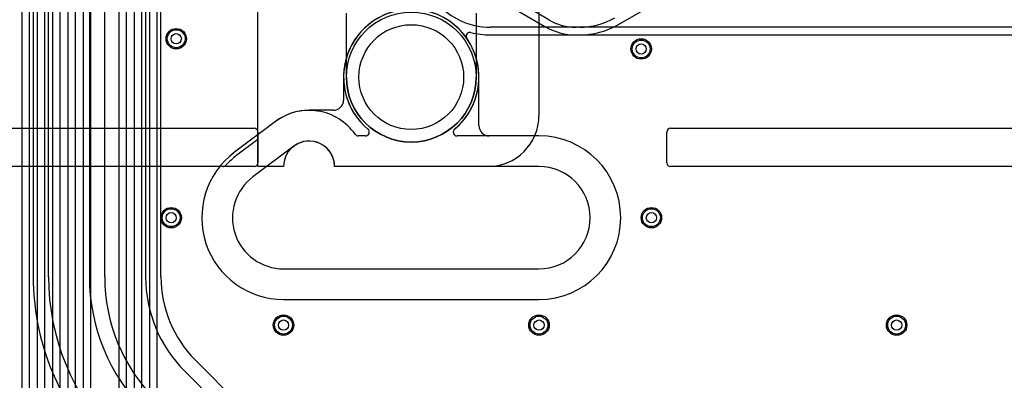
# Model space of a CAD drawing. Extents: x 0 to 57.1, y 0 to 59.8.
# Tile 15 of 45: x 9.8 to 29.1, y 20.3 to 27.4. Entities that reach past the tile are written whole.
import ezdxf

# ---------------------------------------------------------------- set-up
doc = ezdxf.new("R2010")
doc.units = 0
for name, color, linetype in [('Hole', 1, 'CONTINUOUS'), ('L1', 3, 'CONTINUOUS'), ('L2', 3, 'CONTINUOUS'), ('L3', 3, 'CONTINUOUS'), ('L4', 3, 'CONTINUOUS'), ('Outline', 7, 'CONTINUOUS'), ('PartsArea-A', 111, 'CONTINUOUS'), ('PartsArea-B', 111, 'CONTINUOUS'), ('PartsSilk-A', 221, 'CONTINUOUS'), ('Resist-A', 2, 'CONTINUOUS'), ('Resist-B', 2, 'CONTINUOUS'), ('Silk-A', 140, 'CONTINUOUS')]:
    doc.layers.add(name, color=color, linetype=linetype)

msp = doc.modelspace()

# ---------------------------------------------------------------- linework, layer by layer
at = {"layer": 'Hole'}
for centre, radius in [((17.5, 26.25), 1.025), ((12.9, 27), 0.1), ((22, 26.8), 0.1), ((12.8, 23.5), 0.1), ((22.2, 23.5), 0.1), ((15, 21.4), 0.1), ((20, 21.4), 0.1), ((27, 21.4), 0.1)]:
    msp.add_circle(centre, radius, dxfattribs=at)
at = {"layer": 'L1'}
for p, q in [((10.09996, 36.575), (10.09996, 22.34264)), ((10.4, 22.34264), (10.4, 36.575)), ((11.2, 36.575), (11.2, 22.34264)), ((11.5, 22.34264), (11.5, 36.45)), ((12.3, 36.45), (12.3, 22.34264)), ((12.60004, 22.34264), (12.60004, 36.45)), ((16.17496, 26.25), (16.17496, 25.8)), ((18.82504, 25.3), (18.82504, 26.25)), ((15.97496, 25.6), (15.5, 25.6)), ((14.84, 25.38), (14.04, 24.78)), ((20, 25.1), (19.02504, 25.1)), ((15, 21.9), (20, 21.9)), ((14.87992, 19.11008), (13.27368, 20.71632)), ((13.06152, 20.50416), (14.66776, 18.89792))]:
    msp.add_line(p, q, dxfattribs=at)
for centre in [(12.9, 27), (22, 26.8), (12.8, 23.5), (22.2, 23.5), (15, 21.4), (20, 21.4), (27, 21.4)]:
    msp.add_circle(centre, 0.2, dxfattribs=at)
for centre, radius, start, end in [((17.5, 26.25), 1.32504, 0, 180), ((15.97496, 25.8), 0.2, -90, 0), ((15.5, 24.5), 1.1, 90, 126.869898), ((19.02504, 25.3), 0.2, 180, -90), ((20, 23.5), 1.6, -90, 90), ((15, 23.5), 1.6, 126.869898, -90), ((14.9, 22.34264), 4.80004, 180, -135), ((14.9, 22.34264), 4.5, 180, -135), ((14.9, 22.34264), 3.7, 180, -135), ((14.9, 22.34264), 3.4, 180, -135), ((14.9, 22.34264), 2.6, 180, -135), ((14.90002, 22.34264), 2.29998, 180, -135.000352)]:
    msp.add_arc(centre, radius, start, end, dxfattribs=at)
at = {"layer": 'L2'}
for p, q in [((21.55824, 27.27927), (25.53037, 29.57261)), ((9.875, 29.22728), (9.875, 5.95684)), ((10.025, 5.90193), (10.025, 29.22722)), ((10.175, 29.22722), (10.175, 5.90193)), ((10.325, 6.39278), (10.325, 29.22716)), ((10.475, 29.22716), (10.475, 6.39278)), ((10.625, 6.39281), (10.625, 29.22711)), ((10.775, 29.22711), (10.775, 6.39281)), ((10.925, 6.39282), (10.925, 29.22705)), ((11.075, 29.22705), (11.075, 6.39282)), ((11.22504, 6.39282), (11.22504, 29.22705)), ((11.77496, 28.15), (11.77496, 12.68777)), ((11.925, 12.68777), (11.925, 28.15)), ((12.075, 28.15), (12.075, 12.68777)), ((12.225, 12.68783), (12.225, 28.15)), ((12.375, 28.15), (12.375, 12.68783)), ((12.52504, 12.68783), (12.52504, 28.15)), ((20.79571, 27.22499), (19.04442, 27.22499)), ((19.04442, 27.07495), (20.79571, 27.07495)), ((14.84, 25.38), (14.04, 24.78)), ((16.60306, 25.1), (16.46177, 25.1)), ((20, 25.1), (18.39693, 25.1)), ((15, 21.9), (20, 21.9))]:
    msp.add_line(p, q, dxfattribs=at)
for centre in [(12.9, 27), (22, 26.8), (12.8, 23.5), (22.2, 23.5), (15, 21.4), (20, 21.4), (27, 21.4)]:
    msp.add_circle(centre, 0.2, dxfattribs=at)
for centre, radius, start, end in [((17.50002, 26.24998), 1.32504, 79.50657, -129.841613), ((19.04442, 28.59999), 1.375, -135, -90), ((20.79572, 28.59999), 1.375, -90.000417, -59.999933), ((20.79572, 28.59999), 1.52504, -90.000376, -59.999936), ((17.49999, 26.25001), 1.32505, -50.159882, 34.780396), ((18.6493, 27.04951), 0.075, 74.842706, -144.409039), ((19.04442, 28.59999), 1.52504, -104.254477, -90), ((15.5, 24.5), 1.1, 35.062172, 126.869898), ((16.46177, 25.175), 0.075, -144.934759, -90), ((16.60306, 25.175), 0.075, -90, 50.160196), ((18.39693, 25.175), 0.075, 129.839804, -90), ((20, 23.5), 1.6, -90, 90), ((15, 23.5), 1.6, 126.869898, -90)]:
    msp.add_arc(centre, radius, start, end, dxfattribs=at)
at = {"layer": 'L3'}
for p, q in [((14.84, 25.38), (14.04, 24.78)), ((16.60306, 25.1), (16.46177, 25.1)), ((20, 25.1), (18.39693, 25.1)), ((15, 21.9), (20, 21.9))]:
    msp.add_line(p, q, dxfattribs=at)
for centre in [(12.9, 27), (22, 26.8), (12.8, 23.5), (22.2, 23.5), (15, 21.4), (20, 21.4), (27, 21.4)]:
    msp.add_circle(centre, 0.2, dxfattribs=at)
for centre, radius, start, end in [((17.49999, 26.25002), 1.32505, -50.159882, -129.839177), ((15.5, 24.5), 1.1, 35.062172, 126.869898), ((16.46177, 25.175), 0.075, -144.934759, -90), ((16.60307, 25.175), 0.075, -90.007639, 50.160196), ((18.39693, 25.175), 0.075, 129.834911, -90), ((20, 23.5), 1.6, -90, 90), ((15, 23.5), 1.6, 126.869898, -90)]:
    msp.add_arc(centre, radius, start, end, dxfattribs=at)
at = {"layer": 'L4'}
for p, q in [((19.22667, 27.75154), (20.11427, 27.23909)), ((20.18929, 27.36902), (19.70775, 27.64704)), ((31.24873, 27.225), (20.72679, 27.225)), ((20.72679, 27.07496), (31.24873, 27.07496)), ((16.17496, 26.25), (16.17496, 25.8)), ((18.82504, 25.3), (18.82504, 26.25)), ((15.97496, 25.6), (15.5, 25.6)), ((14.84, 25.38), (14.04, 24.78)), ((20, 25.1), (19.02504, 25.1)), ((15, 21.9), (20, 21.9))]:
    msp.add_line(p, q, dxfattribs=at)
for centre in [(12.9, 27), (22, 26.8), (12.8, 23.5), (22.2, 23.5), (15, 21.4), (20, 21.4), (27, 21.4)]:
    msp.add_circle(centre, 0.2, dxfattribs=at)
for centre, radius, start, end in [((17.5, 26.25), 1.32504, 0, 180), ((20.72679, 28.3), 1.075, -119.999928, -90), ((20.72679, 28.3), 1.22504, -120.000135, -90), ((15.97496, 25.8), 0.2, -90, 0), ((15.5, 24.5), 1.1, 90, 126.869898), ((19.02504, 25.3), 0.2, 180, -90), ((20, 23.5), 1.6, -90, 90), ((15, 23.5), 1.6, 126.869898, -90)]:
    msp.add_arc(centre, radius, start, end, dxfattribs=at)
at = {"layer": 'Outline'}
for p, q in [((15.2, 24.9), (14.4, 24.3)), ((20, 24.5), (16, 24.5)), ((15, 22.5), (20, 22.5))]:
    msp.add_line(p, q, dxfattribs=at)
for centre, radius, start, end in [((15.5, 24.5), 0.5, 0, 126.869898), ((20, 23.5), 1, -90, 90), ((15, 23.5), 1, 126.869898, -90)]:
    msp.add_arc(centre, radius, start, end, dxfattribs=at)
at = {"layer": 'PartsArea-A'}
for p, q in [((14.5, 24.5), (14.5, 44.5)), ((20, 43.5), (20, 25.5)), ((15, 24.5), (14.5, 24.5)), ((19, 24.5), (16, 24.5))]:
    msp.add_line(p, q, dxfattribs=at)
for centre, radius, start, end in [((19, 25.5), 1, -90, 0), ((15.5, 24.5), 0.5, 0, 180)]:
    msp.add_arc(centre, radius, start, end, dxfattribs=at)
at = {"layer": 'PartsArea-B'}
for p, q in [((14.5, 24.5), (14.5, 44.5)), ((20, 43.5), (20, 25.5)), ((15, 24.5), (14.5, 24.5)), ((19, 24.5), (16, 24.5))]:
    msp.add_line(p, q, dxfattribs=at)
for centre, radius, start, end in [((19, 25.5), 1, -90, 0), ((15.5, 24.5), 0.5, 0, 180)]:
    msp.add_arc(centre, radius, start, end, dxfattribs=at)
at = {"layer": 'PartsSilk-A'}
for p, q in [((0.575, 25.25), (14.425, 25.25)), ((22.575, 25.25), (37.425, 25.25)), ((14.5, 25.175), (14.5, 24.575)), ((22.5, 24.575), (22.5, 25.175)), ((14.425, 24.5), (0.575, 24.5)), ((37.425, 24.5), (22.575, 24.5))]:
    msp.add_line(p, q, dxfattribs=at)
for centre, start, end in [((14.425, 25.175), 0, 90), ((22.575, 25.175), 90, 180), ((14.425, 24.575), -90, 0), ((22.575, 24.575), 180, -90)]:
    msp.add_arc(centre, 0.075, start, end, dxfattribs=at)
at = {"layer": 'Resist-A'}
for p, q in [((16.23, 26.25), (16.23, 27.5)), ((18.77, 27.5), (18.77, 26.25))]:
    msp.add_line(p, q, dxfattribs=at)
for centre, radius in [((17.5, 26.25), 1.27), ((12.9, 27), 0.175), ((22, 26.8), 0.175), ((12.8, 23.5), 0.175), ((22.2, 23.5), 0.175), ((15, 21.4), 0.175), ((20, 21.4), 0.175), ((27, 21.4), 0.175)]:
    msp.add_circle(centre, radius, dxfattribs=at)
msp.add_arc((17.5, 26.25), 1.27, 180, 0, dxfattribs=at)
at = {"layer": 'Resist-B'}
for p, q in [((16.23, 26.25), (16.23, 27.5)), ((18.77, 27.5), (18.77, 26.25))]:
    msp.add_line(p, q, dxfattribs=at)
for centre, radius in [((17.5, 26.25), 1.27), ((12.9, 27), 0.175), ((22, 26.8), 0.175), ((12.8, 23.5), 0.175), ((22.2, 23.5), 0.175), ((15, 21.4), 0.175), ((20, 21.4), 0.175), ((27, 21.4), 0.175)]:
    msp.add_circle(centre, radius, dxfattribs=at)
msp.add_arc((17.5, 26.25), 1.27, 180, 0, dxfattribs=at)
at = {"layer": 'Silk-A'}
for p, q in [((0.575, 25.25), (14.425, 25.25)), ((22.575, 25.25), (37.41984, 25.25)), ((14.5, 25.175), (14.5, 25.06938)), ((22.5, 24.575), (22.5, 25.175)), ((14.47, 25.00938), (14.0847, 24.7204)), ((13.81426, 24.5), (0.575, 24.5)), ((36.81426, 24.5), (22.575, 24.5))]:
    msp.add_line(p, q, dxfattribs=at)
for centre, radius, start, end in [((14.425, 25.175), 0.075, 0, 90), ((22.575, 25.175), 0.075, 90, 180), ((14.425, 25.06938), 0.075, -53.130102, 0), ((15, 23.5), 1.5255, 126.869898, 137.804329), ((13.81426, 24.575), 0.075, -90, -42.195587), ((22.575, 24.575), 0.075, 180, -90)]:
    msp.add_arc(centre, radius, start, end, dxfattribs=at)

doc.saveas('drawing.dxf')
